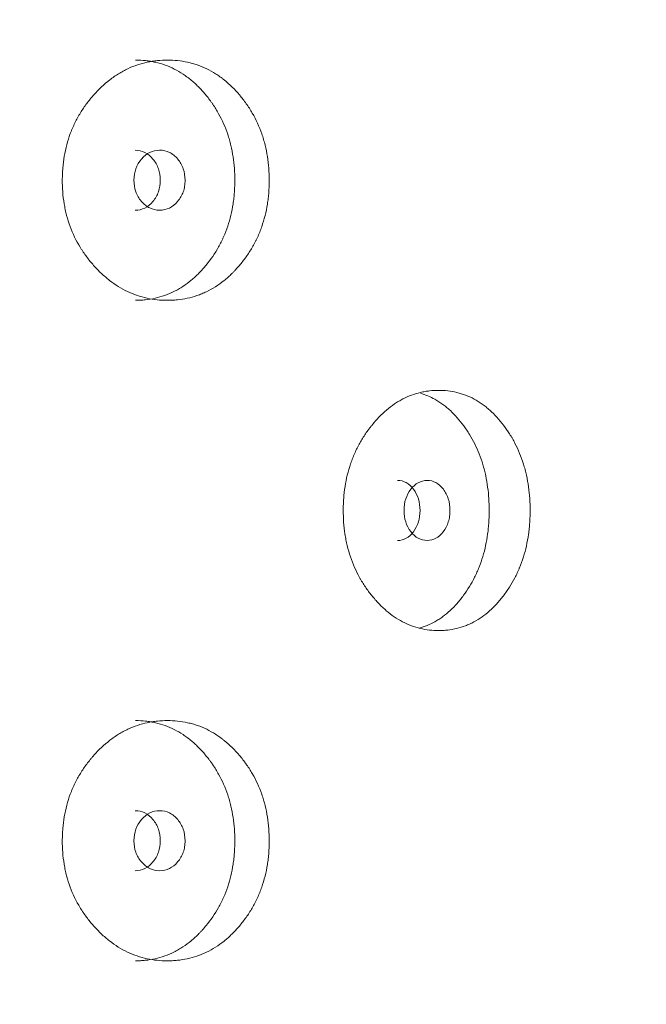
# Model space of a CAD drawing. Header units: millimetres. Extents: x 4 to 1188, y 1 to 840.
# Tile 31 of 203: x 244.08 to 247.06, y 405.3 to 409.98. Entities that reach past the tile are written whole.
import ezdxf

# ---------------------------------------------------------------- set-up
doc = ezdxf.new("R2010")
doc.units = ezdxf.units.MM
doc.layers.add('1', color=7, linetype='Continuous')
doc.styles.add('Arial Unicode MS', font='Arial Unicode MS')
doc.dimstyles.get("Standard").update_dxf_attribs({"dimtxt": 0.18, "dimasz": 0.18, "dimexe": 0.18, "dimexo": 0.0625, "dimgap": 0.09, "dimtad": 0, "dimtih": 1, "dimtoh": 1, "dimdec": 4, "dimzin": 0, "dimdsep": 46, "dimtxsty": 'Standard', "dimcen": 0.09, "dimadec": 0, "dimazin": 0, "dimtfac": 1, "dimtdec": 4, "dimtofl": 0, "dimtmove": 0, "dimatfit": 3, "dimfxl": 0, "dimtolj": 1, "dimtzin": 0, "dimarcsym": 0})

# ---------------------------------------------------------------- blocks, each defined once
blk = doc.blocks.new('_U20')
at = {"layer": '1', "color": 18, "lineweight": 35}
for p, q in [((248.404, 539.1234), (193.6594, 539.1234)), ((195.6594, 282.0239), (195.6594, 539.1234)), ((227.0029, 282.0239), (193.6594, 282.0239))]:
    blk.add_line(p, q, dxfattribs=at)
at = {"layer": '1', "color": 18, "lineweight": 70}
for points in [[(195.6594, 539.1234), (196.4353, 535.6234), (194.8835, 535.6234)], [(195.6594, 282.0239), (194.8835, 285.5239), (196.4353, 285.5239)]]:
    blk.add_solid(points, dxfattribs=at)
at = {"layer": '1', "color": 18, "linetype": 'Continuous', "lineweight": 13, "insert": (193.5895, 400.0162), "char_height": 5, "attachment_point": 7, "rotation": 90, "line_spacing_factor": 1.047437, "style": 'Arial Unicode MS'}
blk.add_mtext('\\fArial Unicode MS|b0|i0;\\W1.0000;{\\H1.21x;(}1800{\\H1.21x;)}', dxfattribs=at)

msp = doc.modelspace()

# ---------------------------------------------------------------- linework, layer by layer
at = {"layer": '1', "color": 154, "linetype": 'Continuous', "lineweight": 13}
for points, knots in [([(245.2656, 409.2167), (245.2656, 409.2143), (245.2656, 409.2119), (245.2655, 409.2072), (245.2654, 409.2), (245.265, 409.1833), (245.2637, 409.1596), (245.2619, 409.1407), (245.2602, 409.1265), (245.2596, 409.1218), (245.2584, 409.1124), (245.2577, 409.1077), (245.251, 409.0659), (245.2421, 409.03), (245.2239, 408.9781), (245.2171, 408.9612), (245.2075, 408.9404), (245.2056, 408.9363), (245.2015, 408.9281), (245.1954, 408.9159), (245.1889, 408.9041), (245.1754, 408.8809), (245.1658, 408.8661), (245.1506, 408.8447), (245.1453, 408.8377), (245.1346, 408.8239), (245.1291, 408.8172), (245.1179, 408.804), (245.1121, 408.7975), (245.1033, 408.788), (245.1003, 408.7848), (245.0943, 408.7787), (245.0913, 408.7756), (245.0761, 408.7607), (245.0634, 408.7495), (245.0244, 408.7182), (244.9966, 408.7005), (244.9633, 408.6845), (244.9595, 408.6828), (244.9521, 408.6795), (244.9408, 408.6747), (244.9295, 408.6705), (244.9066, 408.6627), (244.8912, 408.6585), (244.8601, 408.6518), (244.8443, 408.6494), (244.8205, 408.6469), (244.8125, 408.6463), (244.8004, 408.6457), (244.7964, 408.6456), (244.7883, 408.6454), (244.7843, 408.6454), (244.7481, 408.6454), (244.7161, 408.6485), (244.6686, 408.6588), (244.6529, 408.6631), (244.6215, 408.6737), (244.6062, 408.6799), (244.5614, 408.7012), (244.5258, 408.7233), (244.4925, 408.7506), (244.4793, 408.7619), (244.4728, 408.7678), (244.4537, 408.7858), (244.4416, 408.7985), (244.4182, 408.8249), (244.4069, 408.8386), (244.3909, 408.8602), (244.3831, 408.8712), (244.3756, 408.8825), (244.3707, 408.8902), (244.3683, 408.8941), (244.3469, 408.9291), (244.3309, 408.962), (244.3118, 409.0138), (244.3048, 409.0359), (244.2991, 409.0587), (244.297, 409.0679), (244.2959, 409.0725), (244.293, 409.0864), (244.2912, 409.0957), (244.2835, 409.1423), (244.2801, 409.1892), (244.2811, 409.2366), (244.2819, 409.2556), (244.2825, 409.2651), (244.2848, 409.2934), (244.2871, 409.3121), (244.2965, 409.3675), (244.306, 409.4036), (244.3207, 409.443), (244.3223, 409.4474), (244.3258, 409.456), (244.3311, 409.4689), (244.3369, 409.4814), (244.3489, 409.5061), (244.3577, 409.5219), (244.3765, 409.5526), (244.3865, 409.5674), (244.4026, 409.5889), (244.4081, 409.5959), (244.4165, 409.6063), (244.4194, 409.6097), (244.4252, 409.6165), (244.4281, 409.6199), (244.4546, 409.6497), (244.4798, 409.6735), (244.5204, 409.7049), (244.5344, 409.7146), (244.5525, 409.7258), (244.5561, 409.7279), (244.5635, 409.7321), (244.5671, 409.7342), (244.5782, 409.7402), (244.5856, 409.7439), (244.623, 409.7614), (244.6539, 409.7716), (244.6934, 409.78), (244.7053, 409.7822), (244.7173, 409.7839), (244.7254, 409.785), (244.7294, 409.7854), (244.7495, 409.7875), (244.7656, 409.7882), (244.8136, 409.7882), (244.8454, 409.7851), (244.8809, 409.7774), (244.8848, 409.7765), (244.8926, 409.7745), (244.9043, 409.7714), (244.9312, 409.7631), (244.9683, 409.7477), (245.0038, 409.7279), (245.0278, 409.7117), (245.0379, 409.7042), (245.0446, 409.6991), (245.0479, 409.6965), (245.0776, 409.6727), (245.1017, 409.6487), (245.1353, 409.6091), (245.146, 409.5954), (245.1588, 409.5773), (245.1614, 409.5736), (245.1663, 409.5663), (245.1737, 409.5552), (245.1806, 409.5438), (245.2029, 409.5052), (245.218, 409.4725), (245.2332, 409.4289), (245.236, 409.4201), (245.2414, 409.4021), (245.2438, 409.3931), (245.2505, 409.3659), (245.2542, 409.3476), (245.2628, 409.2923), (245.2655, 409.2548), (245.2656, 409.2167)], [0, 0, 0, 0, 0.001953, 0.001953, 0.003906, 0.007813, 0.015625, 0.023437, 0.023437, 0.027344, 0.027344, 0.03125, 0.03125, 0.0625, 0.0625, 0.078125, 0.078125, 0.082031, 0.082031, 0.085938, 0.09375, 0.09375, 0.109375, 0.109375, 0.117188, 0.117188, 0.125, 0.125, 0.132813, 0.132813, 0.136719, 0.136719, 0.140625, 0.140625, 0.15625, 0.15625, 0.1875, 0.1875, 0.191406, 0.191406, 0.195313, 0.203125, 0.203125, 0.21875, 0.21875, 0.234375, 0.234375, 0.242188, 0.242188, 0.246094, 0.246094, 0.25, 0.25, 0.28125, 0.28125, 0.296875, 0.296875, 0.3125, 0.3125, 0.34375, 0.351563, 0.351563, 0.359375, 0.359375, 0.375, 0.375, 0.390625, 0.390625, 0.398438, 0.402344, 0.402344, 0.40625, 0.40625, 0.4375, 0.4375, 0.453125, 0.457031, 0.457031, 0.460938, 0.460938, 0.46875, 0.46875, 0.5, 0.507813, 0.507813, 0.515625, 0.515625, 0.53125, 0.53125, 0.5625, 0.5625, 0.566406, 0.566406, 0.570313, 0.578125, 0.578125, 0.59375, 0.59375, 0.609375, 0.609375, 0.617188, 0.617188, 0.621094, 0.621094, 0.625, 0.625, 0.65625, 0.65625, 0.671875, 0.671875, 0.675781, 0.675781, 0.679688, 0.679688, 0.6875, 0.6875, 0.71875, 0.71875, 0.726563, 0.730469, 0.730469, 0.734375, 0.734375, 0.75, 0.75, 0.78125, 0.78125, 0.785156, 0.785156, 0.789062, 0.796875, 0.8125, 0.828125, 0.835937, 0.839844, 0.839844, 0.84375, 0.84375, 0.875, 0.875, 0.890625, 0.890625, 0.894531, 0.894531, 0.898437, 0.90625, 0.90625, 0.9375, 0.9375, 0.945312, 0.945312, 0.953125, 0.953125, 0.96875, 0.96875, 1, 1, 1, 1]), ([(244.6297, 409.7882), (244.6299, 409.7882), (244.63, 409.7882), (244.646, 409.7882), (244.6617, 409.7874), (244.6853, 409.7849), (244.6971, 409.7833), (244.7088, 409.7811), (244.7166, 409.7796), (244.7205, 409.7788), (244.7555, 409.7708), (244.8001, 409.7548), (244.849, 409.7264), (244.8692, 409.7122), (244.8825, 409.7022), (244.889, 409.6971), (244.9082, 409.681), (244.9204, 409.6696), (244.944, 409.6456), (244.9553, 409.6329), (244.9716, 409.613), (244.9796, 409.6028), (244.9873, 409.5923), (244.9924, 409.5852), (244.9949, 409.5816), (245.0072, 409.5635), (245.0164, 409.5486), (245.0421, 409.5024), (245.0566, 409.4698), (245.0696, 409.4308), (245.071, 409.4264), (245.0737, 409.4176), (245.0751, 409.4132), (245.0789, 409.3999), (245.0812, 409.391), (245.0876, 409.3641), (245.091, 409.346), (245.0993, 409.2913), (245.1018, 409.2543), (245.1019, 409.2167)], [0, 0, 0, 0, 0.000687, 0.000687, 0.063144, 0.063144, 0.094373, 0.109987, 0.109987, 0.125601, 0.125601, 0.250515, 0.312972, 0.344201, 0.344201, 0.375429, 0.375429, 0.437886, 0.437886, 0.500344, 0.500344, 0.531572, 0.547186, 0.547186, 0.562801, 0.562801, 0.625258, 0.625258, 0.750172, 0.750172, 0.765786, 0.765786, 0.7814, 0.7814, 0.812629, 0.812629, 0.875086, 0.875086, 1, 1, 1, 1]), ([(244.6217, 409.2168), (244.6216, 409.1972), (244.6246, 409.179), (244.6365, 409.1454), (244.6453, 409.1303), (244.6694, 409.1021), (244.6827, 409.0916), (244.7115, 409.0775), (244.7269, 409.074), (244.7775, 409.074), (244.8061, 409.0879), (244.8416, 409.1298), (244.8505, 409.1452), (244.8593, 409.1704), (244.8615, 409.1792), (244.8645, 409.1974), (244.8652, 409.2067), (244.8651, 409.2365), (244.8622, 409.2548), (244.8534, 409.28), (244.8497, 409.2881), (244.8409, 409.3034), (244.8359, 409.3105), (244.818, 409.3316), (244.8049, 409.3421), (244.7762, 409.3561), (244.7609, 409.3596), (244.7102, 409.3595), (244.6812, 409.3454), (244.6338, 409.2899), (244.6219, 409.256), (244.6217, 409.2168)], [0, 0, 0, 0, 0.0625, 0.0625, 0.125, 0.125, 0.1875, 0.1875, 0.25, 0.25, 0.375, 0.375, 0.4375, 0.4375, 0.46875, 0.46875, 0.5, 0.5, 0.5625, 0.5625, 0.59375, 0.59375, 0.625, 0.625, 0.6875, 0.6875, 0.75, 0.75, 0.875, 0.875, 1, 1, 1, 1]), ([(244.6279, 409.074), (244.6279, 409.074), (244.6437, 409.074), (244.6751, 409.0806), (244.7142, 409.1136), (244.7415, 409.1604), (244.7497, 409.2168), (244.7415, 409.273), (244.7143, 409.32), (244.6753, 409.3528), (244.6439, 409.3595), (244.6282, 409.3596)], [0, 0, 0, 0, 0.000012, 0.12511, 0.250076, 0.375335, 0.500181, 0.625927, 0.750257, 0.875891, 1, 1, 1, 1]), ([(245.1019, 409.2167), (245.1019, 409.2143), (245.1018, 409.212), (245.1018, 409.2073), (245.1017, 409.2002), (245.1013, 409.1838), (245.1001, 409.1603), (245.0984, 409.1416), (245.0968, 409.1276), (245.0962, 409.123), (245.095, 409.1137), (245.0944, 409.1091), (245.0881, 409.0677), (245.0795, 409.0321), (245.0622, 408.9806), (245.0556, 408.9637), (245.0465, 408.9431), (245.0446, 408.939), (245.0407, 408.9308), (245.0348, 408.9186), (245.0286, 408.9068), (245.0069, 408.8682), (244.9872, 408.8396), (244.9599, 408.8064), (244.9544, 408.7999), (244.9458, 408.7903), (244.9429, 408.7871), (244.937, 408.7809), (244.9341, 408.7778), (244.9193, 408.7627), (244.8947, 408.7401), (244.8618, 408.7156), (244.8375, 408.7006), (244.8268, 408.6947), (244.8197, 408.6908), (244.816, 408.6889), (244.7833, 408.6727), (244.7534, 408.6622), (244.7073, 408.652), (244.6879, 408.6488), (244.6681, 408.647), (244.6602, 408.6464), (244.6562, 408.6461), (244.6446, 408.6456), (244.637, 408.6454), (244.6294, 408.6454)], [0, 0, 0, 0, 0.007822, 0.007822, 0.015644, 0.031287, 0.062574, 0.093861, 0.093861, 0.109505, 0.109505, 0.125149, 0.125149, 0.250297, 0.250297, 0.312872, 0.312872, 0.328515, 0.328515, 0.344159, 0.375446, 0.375446, 0.500594, 0.500594, 0.531882, 0.531882, 0.547525, 0.547525, 0.563169, 0.563169, 0.625743, 0.688317, 0.719605, 0.735248, 0.735248, 0.750892, 0.750892, 0.87604, 0.87604, 0.938615, 0.954258, 0.954258, 0.969902, 0.969902, 1, 1, 1, 1]), ([(246.5071, 407.6453), (246.5071, 407.6429), (246.507, 407.6405), (246.507, 407.6357), (246.5069, 407.6286), (246.5065, 407.6119), (246.5054, 407.5882), (246.5038, 407.5692), (246.5023, 407.5551), (246.5018, 407.5504), (246.5006, 407.541), (246.5, 407.5363), (246.4941, 407.4945), (246.4861, 407.4585), (246.4699, 407.4067), (246.4637, 407.3898), (246.4552, 407.369), (246.4534, 407.3649), (246.4498, 407.3567), (246.4443, 407.3445), (246.4385, 407.3327), (246.4265, 407.3095), (246.4179, 407.2947), (246.4042, 407.2732), (246.3995, 407.2662), (246.39, 407.2525), (246.385, 407.2458), (246.375, 407.2325), (246.3698, 407.2261), (246.3619, 407.2165), (246.3592, 407.2134), (246.3539, 407.2072), (246.3511, 407.2042), (246.3375, 407.1893), (246.3262, 407.178), (246.2911, 407.1468), (246.2662, 407.1291), (246.2362, 407.1131), (246.2328, 407.1114), (246.2261, 407.1081), (246.216, 407.1033), (246.2058, 407.0991), (246.1852, 407.0913), (246.1713, 407.0871), (246.1433, 407.0804), (246.1291, 407.0779), (246.1076, 407.0755), (246.1003, 407.0749), (246.0895, 407.0743), (246.0858, 407.0742), (246.0786, 407.074), (246.0749, 407.0739), (246.0422, 407.074), (246.0133, 407.0771), (245.9703, 407.0873), (245.9561, 407.0917), (245.9276, 407.1023), (245.9138, 407.1085), (245.8731, 407.1298), (245.8409, 407.1519), (245.8106, 407.1792), (245.7986, 407.1905), (245.7927, 407.1964), (245.7754, 407.2144), (245.7643, 407.2271), (245.743, 407.2535), (245.7328, 407.2672), (245.7182, 407.2888), (245.7111, 407.2997), (245.7042, 407.3111), (245.6998, 407.3188), (245.6976, 407.3226), (245.6781, 407.3577), (245.6636, 407.3906), (245.6461, 407.4424), (245.6397, 407.4645), (245.6345, 407.4873), (245.6326, 407.4965), (245.6316, 407.5011), (245.6289, 407.515), (245.6273, 407.5243), (245.6203, 407.5708), (245.6172, 407.6178), (245.6181, 407.6652), (245.6188, 407.6841), (245.6193, 407.6937), (245.6215, 407.722), (245.6236, 407.7407), (245.6321, 407.7961), (245.6408, 407.8321), (245.6542, 407.8716), (245.6557, 407.8759), (245.6589, 407.8846), (245.6637, 407.8974), (245.669, 407.91), (245.6799, 407.9346), (245.6879, 407.9505), (245.705, 407.9812), (245.7142, 407.996), (245.7288, 408.0175), (245.7338, 408.0245), (245.7415, 408.0349), (245.7441, 408.0383), (245.7494, 408.0451), (245.752, 408.0484), (245.7761, 408.0782), (245.799, 408.1021), (245.8359, 408.1335), (245.8486, 408.1432), (245.8651, 408.1543), (245.8684, 408.1565), (245.875, 408.1607), (245.8783, 408.1628), (245.8884, 408.1687), (245.8951, 408.1725), (245.929, 408.19), (245.957, 408.2002), (245.9927, 408.2086), (246.0035, 408.2108), (246.0144, 408.2125), (246.0217, 408.2135), (246.0253, 408.214), (246.0435, 408.216), (246.058, 408.2168), (246.1013, 408.2168), (246.13, 408.2137), (246.162, 408.206), (246.1655, 408.205), (246.1726, 408.2031), (246.1831, 408.2), (246.2073, 408.1916), (246.2407, 408.1763), (246.2726, 408.1565), (246.2942, 408.1402), (246.3032, 408.1328), (246.3093, 408.1277), (246.3122, 408.1251), (246.3388, 408.1012), (246.3605, 408.0772), (246.3906, 408.0377), (246.4002, 408.0239), (246.4117, 408.0059), (246.4139, 408.0022), (246.4184, 407.9949), (246.4249, 407.9837), (246.4311, 407.9724), (246.4511, 407.9338), (246.4646, 407.9011), (246.4781, 407.8575), (246.4807, 407.8486), (246.4854, 407.8307), (246.4876, 407.8217), (246.4936, 407.7945), (246.4969, 407.7762), (246.5046, 407.7209), (246.507, 407.6833), (246.5071, 407.6453)], [0, 0, 0, 0, 0.001953, 0.001953, 0.003906, 0.007812, 0.015625, 0.023437, 0.023437, 0.027344, 0.027344, 0.03125, 0.03125, 0.0625, 0.0625, 0.078125, 0.078125, 0.082031, 0.082031, 0.085937, 0.09375, 0.09375, 0.109375, 0.109375, 0.117187, 0.117187, 0.125, 0.125, 0.132812, 0.132812, 0.136719, 0.136719, 0.140625, 0.140625, 0.15625, 0.15625, 0.1875, 0.1875, 0.191406, 0.191406, 0.195312, 0.203125, 0.203125, 0.21875, 0.21875, 0.234375, 0.234375, 0.242187, 0.242187, 0.246094, 0.246094, 0.25, 0.25, 0.28125, 0.28125, 0.296875, 0.296875, 0.3125, 0.3125, 0.34375, 0.351562, 0.351562, 0.359375, 0.359375, 0.375, 0.375, 0.390625, 0.390625, 0.398437, 0.402344, 0.402344, 0.40625, 0.40625, 0.4375, 0.4375, 0.453125, 0.457031, 0.457031, 0.460937, 0.460937, 0.46875, 0.46875, 0.5, 0.507812, 0.507812, 0.515625, 0.515625, 0.53125, 0.53125, 0.5625, 0.5625, 0.566406, 0.566406, 0.570312, 0.578125, 0.578125, 0.59375, 0.59375, 0.609375, 0.609375, 0.617187, 0.617187, 0.621094, 0.621094, 0.625, 0.625, 0.65625, 0.65625, 0.671875, 0.671875, 0.675781, 0.675781, 0.679687, 0.679687, 0.6875, 0.6875, 0.71875, 0.71875, 0.726562, 0.730469, 0.730469, 0.734375, 0.734375, 0.75, 0.75, 0.78125, 0.78125, 0.785156, 0.785156, 0.789062, 0.796875, 0.8125, 0.828125, 0.835937, 0.839844, 0.839844, 0.84375, 0.84375, 0.875, 0.875, 0.890625, 0.890625, 0.894531, 0.894531, 0.898437, 0.90625, 0.90625, 0.9375, 0.9375, 0.945312, 0.945312, 0.953125, 0.953125, 0.96875, 0.96875, 1, 1, 1, 1]), ([(245.9848, 408.2035), (246.0088, 408.1965), (246.0453, 408.1812), (246.0858, 408.155), (246.104, 408.1408), (246.1159, 408.1308), (246.1218, 408.1256), (246.139, 408.1096), (246.15, 408.0982), (246.1711, 408.0741), (246.1812, 408.0615), (246.1958, 408.0416), (246.203, 408.0314), (246.2099, 408.0208), (246.2144, 408.0137), (246.2167, 408.0101), (246.2277, 407.9921), (246.2359, 407.9772), (246.2589, 407.931), (246.2718, 407.8984), (246.2835, 407.8594), (246.2848, 407.855), (246.2872, 407.8462), (246.2884, 407.8418), (246.2918, 407.8285), (246.2938, 407.8195), (246.2995, 407.7927), (246.3026, 407.7746), (246.31, 407.7199), (246.3123, 407.6829), (246.3123, 407.6453)], [0, 0, 0, 0, 0.12632, 0.199126, 0.23553, 0.23553, 0.271933, 0.271933, 0.34474, 0.34474, 0.417546, 0.417546, 0.45395, 0.472151, 0.472151, 0.490353, 0.490353, 0.56316, 0.56316, 0.708773, 0.708773, 0.726975, 0.726975, 0.745177, 0.745177, 0.78158, 0.78158, 0.854387, 0.854387, 1, 1, 1, 1]), ([(245.8765, 407.5026), (245.8765, 407.5026), (245.8906, 407.5025), (245.9189, 407.5092), (245.954, 407.5421), (245.9784, 407.589), (245.9857, 407.6454), (245.9784, 407.7016), (245.954, 407.7486), (245.919, 407.7814), (245.8908, 407.7881), (245.8768, 407.7881)], [0, 0, 0, 0, 0.000012, 0.12511, 0.250076, 0.375335, 0.500181, 0.625927, 0.750257, 0.875891, 1, 1, 1, 1]), ([(245.907, 407.6454), (245.907, 407.6257), (245.9096, 407.6075), (245.9203, 407.574), (245.9283, 407.5588), (245.95, 407.5307), (245.9619, 407.5201), (245.9878, 407.5061), (246.0017, 407.5026), (246.0472, 407.5026), (246.0728, 407.5164), (246.1046, 407.5584), (246.1126, 407.5738), (246.1205, 407.599), (246.1225, 407.6078), (246.1251, 407.626), (246.1257, 407.6353), (246.1257, 407.6651), (246.123, 407.6834), (246.1152, 407.7086), (246.1119, 407.7166), (246.104, 407.7319), (246.0995, 407.7391), (246.0835, 407.7601), (246.0717, 407.7707), (246.046, 407.7847), (246.0322, 407.7882), (245.9867, 407.7881), (245.9606, 407.7739), (245.9179, 407.7185), (245.9072, 407.6846), (245.907, 407.6454)], [0, 0, 0, 0, 0.0625, 0.0625, 0.125, 0.125, 0.1875, 0.1875, 0.25, 0.25, 0.375, 0.375, 0.4375, 0.4375, 0.46875, 0.46875, 0.5, 0.5, 0.5625, 0.5625, 0.59375, 0.59375, 0.625, 0.625, 0.6875, 0.6875, 0.75, 0.75, 0.875, 0.875, 1, 1, 1, 1]), ([(246.3123, 407.6453), (246.3123, 407.6429), (246.3123, 407.6406), (246.3123, 407.6359), (246.3122, 407.6288), (246.3118, 407.6123), (246.3107, 407.5889), (246.3092, 407.5702), (246.3078, 407.5562), (246.3073, 407.5516), (246.3062, 407.5423), (246.3056, 407.5377), (246.3, 407.4963), (246.2924, 407.4607), (246.2769, 407.4092), (246.271, 407.3923), (246.2628, 407.3716), (246.2611, 407.3675), (246.2577, 407.3593), (246.2524, 407.3472), (246.2468, 407.3354), (246.2274, 407.2968), (246.2098, 407.2682), (246.1854, 407.235), (246.1804, 407.2284), (246.1727, 407.2189), (246.1701, 407.2157), (246.1649, 407.2095), (246.1622, 407.2064), (246.1489, 407.1913), (246.1269, 407.1686), (246.0973, 407.1442), (246.0755, 407.1292), (246.0659, 407.1232), (246.0595, 407.1194), (246.0562, 407.1175), (246.0293, 407.1026), (246.005, 407.0928), (245.98, 407.086)], [0, 0, 0, 0, 0.009051, 0.009051, 0.018103, 0.036206, 0.072411, 0.108617, 0.108617, 0.12672, 0.12672, 0.144823, 0.144823, 0.289645, 0.289645, 0.362056, 0.362056, 0.380159, 0.380159, 0.398262, 0.434468, 0.434468, 0.57929, 0.57929, 0.615496, 0.615496, 0.633599, 0.633599, 0.651702, 0.651702, 0.724113, 0.796524, 0.83273, 0.850833, 0.850833, 0.868936, 0.868936, 1, 1, 1, 1]), ([(245.2656, 406.0738), (245.2656, 406.0715), (245.2656, 406.0691), (245.2655, 406.0643), (245.2654, 406.0572), (245.265, 406.0405), (245.2637, 406.0167), (245.2619, 405.9978), (245.2602, 405.9836), (245.2596, 405.9789), (245.2584, 405.9695), (245.2577, 405.9649), (245.251, 405.923), (245.2421, 405.8871), (245.2239, 405.8353), (245.2171, 405.8183), (245.2075, 405.7976), (245.2056, 405.7934), (245.2015, 405.7852), (245.1954, 405.7731), (245.1889, 405.7612), (245.1754, 405.7381), (245.1658, 405.7232), (245.1506, 405.7018), (245.1453, 405.6948), (245.1346, 405.6811), (245.1291, 405.6743), (245.1179, 405.6611), (245.1121, 405.6546), (245.1033, 405.6451), (245.1003, 405.642), (245.0943, 405.6358), (245.0913, 405.6328), (245.0761, 405.6178), (245.0634, 405.6066), (245.0244, 405.5754), (244.9966, 405.5577), (244.9633, 405.5417), (244.9595, 405.5399), (244.9521, 405.5366), (244.9408, 405.5319), (244.9295, 405.5276), (244.9066, 405.5199), (244.8912, 405.5156), (244.8601, 405.509), (244.8443, 405.5065), (244.8205, 405.5041), (244.8125, 405.5035), (244.8004, 405.5029), (244.7964, 405.5027), (244.7883, 405.5026), (244.7843, 405.5025), (244.7481, 405.5025), (244.7161, 405.5057), (244.6686, 405.5159), (244.6529, 405.5202), (244.6215, 405.5309), (244.6062, 405.5371), (244.5614, 405.5584), (244.5258, 405.5804), (244.4925, 405.6077), (244.4793, 405.6191), (244.4728, 405.6249), (244.4537, 405.643), (244.4416, 405.6556), (244.4182, 405.682), (244.4069, 405.6958), (244.3909, 405.7173), (244.3831, 405.7283), (244.3756, 405.7397), (244.3707, 405.7473), (244.3683, 405.7512), (244.3469, 405.7863), (244.3309, 405.8191), (244.3118, 405.8709), (244.3048, 405.8931), (244.2991, 405.9159), (244.297, 405.925), (244.2959, 405.9297), (244.293, 405.9436), (244.2912, 405.9528), (244.2835, 405.9994), (244.2801, 406.0464), (244.2811, 406.0937), (244.2819, 406.1127), (244.2825, 406.1222), (244.2848, 406.1506), (244.2871, 406.1693), (244.2965, 406.2247), (244.306, 406.2607), (244.3207, 406.3001), (244.3223, 406.3045), (244.3258, 406.3131), (244.3311, 406.326), (244.3369, 406.3386), (244.3489, 406.3632), (244.3577, 406.3791), (244.3765, 406.4098), (244.3865, 406.4246), (244.4026, 406.4461), (244.4081, 406.4531), (244.4165, 406.4635), (244.4194, 406.4669), (244.4252, 406.4737), (244.4281, 406.477), (244.4546, 406.5068), (244.4798, 406.5307), (244.5204, 406.5621), (244.5344, 406.5718), (244.5525, 406.5829), (244.5561, 406.5851), (244.5635, 406.5893), (244.5671, 406.5913), (244.5782, 406.5973), (244.5856, 406.601), (244.623, 406.6185), (244.6539, 406.6288), (244.6934, 406.6372), (244.7053, 406.6394), (244.7173, 406.6411), (244.7254, 406.6421), (244.7294, 406.6426), (244.7495, 406.6446), (244.7656, 406.6454), (244.8136, 406.6454), (244.8454, 406.6423), (244.8809, 406.6345), (244.8848, 406.6336), (244.8926, 406.6317), (244.9043, 406.6286), (244.9312, 406.6202), (244.9683, 406.6049), (245.0038, 406.585), (245.0278, 406.5688), (245.0379, 406.5613), (245.0446, 406.5562), (245.0479, 406.5536), (245.0776, 406.5298), (245.1017, 406.5058), (245.1353, 406.4663), (245.146, 406.4525), (245.1588, 406.4344), (245.1614, 406.4308), (245.1663, 406.4234), (245.1737, 406.4123), (245.1806, 406.4009), (245.2029, 406.3624), (245.218, 406.3296), (245.2332, 406.2861), (245.236, 406.2772), (245.2414, 406.2593), (245.2438, 406.2502), (245.2505, 406.2231), (245.2542, 406.2048), (245.2628, 406.1494), (245.2655, 406.1119), (245.2656, 406.0738)], [0, 0, 0, 0, 0.001953, 0.001953, 0.003906, 0.007813, 0.015625, 0.023437, 0.023437, 0.027344, 0.027344, 0.03125, 0.03125, 0.0625, 0.0625, 0.078125, 0.078125, 0.082031, 0.082031, 0.085937, 0.09375, 0.09375, 0.109375, 0.109375, 0.117187, 0.117187, 0.125, 0.125, 0.132812, 0.132812, 0.136719, 0.136719, 0.140625, 0.140625, 0.15625, 0.15625, 0.1875, 0.1875, 0.191406, 0.191406, 0.195312, 0.203125, 0.203125, 0.21875, 0.21875, 0.234375, 0.234375, 0.242187, 0.242187, 0.246094, 0.246094, 0.25, 0.25, 0.28125, 0.28125, 0.296875, 0.296875, 0.3125, 0.3125, 0.34375, 0.351562, 0.351562, 0.359375, 0.359375, 0.375, 0.375, 0.390625, 0.390625, 0.398437, 0.402344, 0.402344, 0.40625, 0.40625, 0.4375, 0.4375, 0.453125, 0.457031, 0.457031, 0.460937, 0.460937, 0.46875, 0.46875, 0.5, 0.507812, 0.507812, 0.515625, 0.515625, 0.53125, 0.53125, 0.5625, 0.5625, 0.566406, 0.566406, 0.570312, 0.578125, 0.578125, 0.59375, 0.59375, 0.609375, 0.609375, 0.617187, 0.617187, 0.621094, 0.621094, 0.625, 0.625, 0.65625, 0.65625, 0.671875, 0.671875, 0.675781, 0.675781, 0.679687, 0.679687, 0.6875, 0.6875, 0.71875, 0.71875, 0.726562, 0.730469, 0.730469, 0.734375, 0.734375, 0.75, 0.75, 0.78125, 0.78125, 0.785156, 0.785156, 0.789062, 0.796875, 0.8125, 0.828125, 0.835937, 0.839844, 0.839844, 0.84375, 0.84375, 0.875, 0.875, 0.890625, 0.890625, 0.894531, 0.894531, 0.898437, 0.90625, 0.90625, 0.9375, 0.9375, 0.945312, 0.945312, 0.953125, 0.953125, 0.96875, 0.96875, 1, 1, 1, 1]), ([(244.6297, 406.6454), (244.6299, 406.6454), (244.63, 406.6454), (244.646, 406.6453), (244.6617, 406.6445), (244.6853, 406.642), (244.6971, 406.6404), (244.7088, 406.6383), (244.7166, 406.6368), (244.7205, 406.6359), (244.7555, 406.628), (244.8001, 406.612), (244.849, 406.5836), (244.8692, 406.5693), (244.8825, 406.5594), (244.889, 406.5542), (244.9082, 406.5382), (244.9204, 406.5268), (244.944, 406.5027), (244.9553, 406.49), (244.9716, 406.4701), (244.9796, 406.4599), (244.9873, 406.4494), (244.9924, 406.4423), (244.9949, 406.4387), (245.0072, 406.4206), (245.0164, 406.4057), (245.0421, 406.3596), (245.0566, 406.3269), (245.0696, 406.2879), (245.071, 406.2836), (245.0737, 406.2748), (245.0751, 406.2703), (245.0789, 406.257), (245.0812, 406.2481), (245.0876, 406.2212), (245.091, 406.2032), (245.0993, 406.1485), (245.1018, 406.1114), (245.1019, 406.0738)], [0, 0, 0, 0, 0.000687, 0.000687, 0.063144, 0.063144, 0.094373, 0.109987, 0.109987, 0.125601, 0.125601, 0.250515, 0.312972, 0.344201, 0.344201, 0.375429, 0.375429, 0.437886, 0.437886, 0.500344, 0.500344, 0.531572, 0.547186, 0.547186, 0.562801, 0.562801, 0.625258, 0.625258, 0.750172, 0.750172, 0.765786, 0.765786, 0.7814, 0.7814, 0.812629, 0.812629, 0.875086, 0.875086, 1, 1, 1, 1]), ([(244.6217, 406.0739), (244.6216, 406.0543), (244.6246, 406.0361), (244.6365, 406.0026), (244.6453, 405.9874), (244.6694, 405.9593), (244.6827, 405.9487), (244.7115, 405.9347), (244.7269, 405.9311), (244.7775, 405.9311), (244.8061, 405.945), (244.8416, 405.987), (244.8505, 406.0024), (244.8593, 406.0276), (244.8615, 406.0363), (244.8645, 406.0545), (244.8652, 406.0639), (244.8651, 406.0936), (244.8622, 406.112), (244.8534, 406.1372), (244.8497, 406.1452), (244.8409, 406.1605), (244.8359, 406.1676), (244.818, 406.1887), (244.8049, 406.1992), (244.7762, 406.2133), (244.7609, 406.2167), (244.7102, 406.2167), (244.6812, 406.2025), (244.6338, 406.147), (244.6219, 406.1132), (244.6217, 406.0739)], [0, 0, 0, 0, 0.0625, 0.0625, 0.125, 0.125, 0.1875, 0.1875, 0.25, 0.25, 0.375, 0.375, 0.4375, 0.4375, 0.46875, 0.46875, 0.5, 0.5, 0.5625, 0.5625, 0.59375, 0.59375, 0.625, 0.625, 0.6875, 0.6875, 0.75, 0.75, 0.875, 0.875, 1, 1, 1, 1]), ([(244.6279, 405.9311), (244.6279, 405.9311), (244.6437, 405.9311), (244.6751, 405.9378), (244.7142, 405.9707), (244.7415, 406.0176), (244.7497, 406.0739), (244.7415, 406.1301), (244.7143, 406.1771), (244.6753, 406.21), (244.6439, 406.2167), (244.6282, 406.2167)], [0, 0, 0, 0, 0.000012, 0.12511, 0.250076, 0.375335, 0.500181, 0.625927, 0.750257, 0.875891, 1, 1, 1, 1]), ([(245.1019, 406.0738), (245.1019, 406.0715), (245.1018, 406.0691), (245.1018, 406.0644), (245.1017, 406.0574), (245.1013, 406.0409), (245.1001, 406.0175), (245.0984, 405.9988), (245.0968, 405.9848), (245.0962, 405.9801), (245.095, 405.9708), (245.0944, 405.9662), (245.0881, 405.9248), (245.0795, 405.8892), (245.0622, 405.8377), (245.0556, 405.8209), (245.0465, 405.8002), (245.0446, 405.7961), (245.0407, 405.7879), (245.0348, 405.7758), (245.0286, 405.764), (245.0069, 405.7253), (244.9872, 405.6968), (244.9599, 405.6635), (244.9544, 405.657), (244.9458, 405.6474), (244.9429, 405.6443), (244.937, 405.6381), (244.9341, 405.635), (244.9193, 405.6199), (244.8947, 405.5972), (244.8618, 405.5727), (244.8375, 405.5578), (244.8268, 405.5518), (244.8197, 405.548), (244.816, 405.5461), (244.7833, 405.5298), (244.7534, 405.5194), (244.7073, 405.5091), (244.6879, 405.506), (244.6681, 405.5042), (244.6602, 405.5035), (244.6562, 405.5033), (244.6446, 405.5027), (244.637, 405.5025), (244.6294, 405.5025)], [0, 0, 0, 0, 0.007822, 0.007822, 0.015644, 0.031287, 0.062574, 0.093861, 0.093861, 0.109505, 0.109505, 0.125149, 0.125149, 0.250297, 0.250297, 0.312872, 0.312872, 0.328515, 0.328515, 0.344159, 0.375446, 0.375446, 0.500594, 0.500594, 0.531882, 0.531882, 0.547525, 0.547525, 0.563169, 0.563169, 0.625743, 0.688317, 0.719605, 0.735248, 0.735248, 0.750892, 0.750892, 0.87604, 0.87604, 0.938615, 0.954258, 0.954258, 0.969902, 0.969902, 1, 1, 1, 1])]:
    msp.add_open_spline(points, degree=3, knots=knots, dxfattribs=at)

# ---------------------------------------------------------------- dimensions: what is measured, and where the dimension line sits
at = {"layer": '1', "color": 18, "linetype": 'Continuous', "lineweight": 13}
dim = msp.add_linear_dim(base=(195.6594, 282.0239), p1=(286.3093, 539.1234), p2=(238.7172, 282.0239), angle=90, dimstyle='Standard', override={"dimtxt": 5, "dimasz": 3.5, "dimexe": 2, "dimexo": 1, "dimgap": 2.5, "dimtad": 1, "dimtih": 0, "dimtoh": 0, "dimdec": 0, "dimlfac": 7, "dimzin": 8, "dimdsep": 44, "dimlunit": 2, "dimpost": '(<>)', "dimtxsty": 'Arial Unicode MS', "dimsah": 1, "dimse1": 0, "dimse2": 0, "dimsd1": 0, "dimsd2": 0, "dimclrd": 18, "dimclre": 18, "dimclrt": 18, "dimtm": -0.1, "dimtfac": 0.4, "dimtdec": 2, "dimtofl": 1, "dimtmove": 0, "dimtzin": 8, "dimlwd": 35, "dimlwe": 35}, dxfattribs=at)
dim.commit()
dim.dimension.update_dxf_attribs({"geometry": '_U20', "text_midpoint": (195.6594, 410.5737), "dimtype": 160})

doc.saveas('drawing.dxf')
